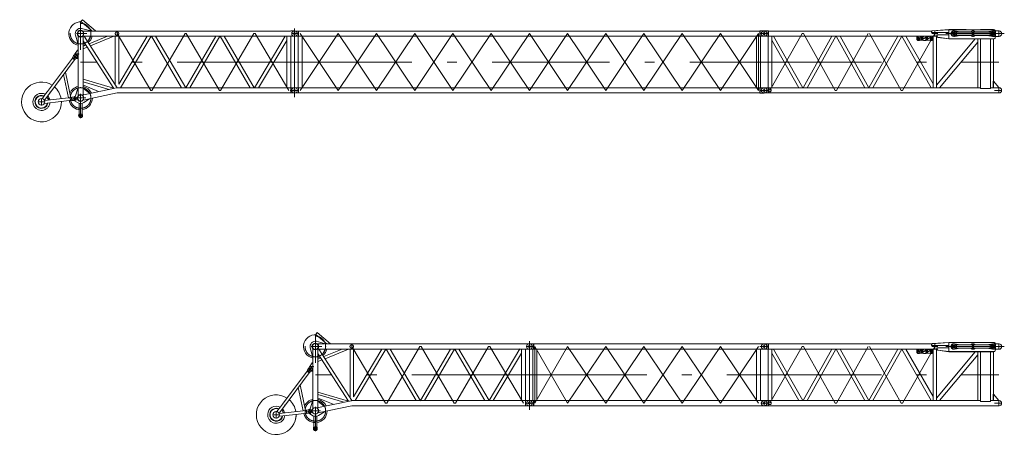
# Model space of a CAD drawing. Extents: x 9713 to 74602, y 19909 to 104081.
# Tile 2 of 25: x 15713 to 40880, y 51109 to 61762. Entities that reach past the tile are written whole.
import ezdxf

# ---------------------------------------------------------------- set-up
doc = ezdxf.new("R2010")
doc.units = 0
doc.header["$LTSCALE"] = 100
doc.header["$MEASUREMENT"] = 0
doc.linetypes.add('CENTER', pattern=[50.5, 30, -9, 2.5, -9])
doc.linetypes.add('HIDDEN', pattern=[12.6, 8.4, -4.2])
doc.layers.add('11', color=7, linetype='Continuous')

# ---------------------------------------------------------------- blocks, each defined once
blk = doc.blocks.new('*G4')
at = {"layer": '11', "color": 7, "linetype": 'Continuous', "lineweight": 9}
for p, q in [((22735, 61472), (22740, 61472)), ((22740, 61472), (22841, 61472)), ((22740, 61472), (22745, 61472)), ((22829, 61472), (22823, 61472)), ((22841, 61472), (22841, 61464)), ((22841, 61472), (22841, 61337)), ((22851, 61472), (22841, 61472)), ((34629, 61472), (22851, 61472)), ((34640, 61473), (34629, 61472)), ((34629, 61472), (34629, 61339)), ((34740, 61473), (34640, 61473)), ((34640, 61473), (34640, 61464)), ((34640, 61473), (34640, 61339)), ((34735, 61472), (34740, 61472)), ((34745, 61473), (34740, 61473)), ((22740, 61337), (22735, 61337)), ((22844, 61337), (22740, 61337)), ((22740, 61337), (22745, 61337)), ((22829, 61337), (22823, 61337)), ((22830, 60022), (22830, 61339)), ((22830, 61339), (22931, 61339)), ((22851, 61339), (22830, 61339)), ((22931, 61339), (22931, 60022)), ((22931, 61339), (34550, 61339)), ((34651, 61339), (34550, 61339)), ((34550, 61339), (34550, 60022)), ((34629, 61339), (34651, 61339)), ((34651, 60022), (34651, 61339)), ((34651, 61338), (34740, 61338)), ((22735, 60023), (22740, 60023)), ((22740, 60023), (22830, 60023)), ((22740, 60022), (22745, 60022)), ((22851, 60022), (22830, 60022)), ((22931, 60022), (22830, 60022)), ((22841, 60022), (22841, 59888)), ((34550, 60022), (22925, 60022)), ((34550, 60022), (34651, 60022)), ((34629, 59889), (34629, 60022)), ((34629, 60022), (34651, 60022)), ((34640, 60022), (34640, 59887)), ((34740, 60022), (34651, 60022)), ((34652, 60022), (34658, 60022)), ((22740, 59888), (22735, 59888)), ((22844, 59888), (22740, 59888)), ((22740, 59887), (22745, 59887)), ((22851, 59889), (22841, 59888)), ((34629, 59889), (22851, 59889)), ((34640, 59887), (34629, 59889)), ((34637, 59887), (34740, 59887)), ((34652, 59887), (34658, 59887))]:
    blk.add_line(p, q, dxfattribs=at)
at = {"layer": '11', "color": 7, "linetype": 'CENTER', "lineweight": 9}
for p, q in [((22740, 61539), (22740, 59782)), ((22740, 61472), (22740, 61339)), ((22740, 61472), (22740, 61337)), ((34652, 61473), (34658, 61473)), ((34740, 61472), (34740, 61339)), ((22740, 61405), (22669, 61405)), ((22852, 61405), (22740, 61405)), ((23857, 61405), (22880, 59955)), ((23857, 59955), (22880, 61405)), ((24834, 59955), (23857, 61405)), ((24834, 61405), (23857, 59955)), ((25810, 61405), (24834, 59955)), ((25810, 59955), (24834, 61405)), ((26787, 59955), (25810, 61405)), ((26787, 61405), (25810, 59955)), ((27764, 61405), (26787, 59955)), ((27764, 59955), (26787, 61405)), ((28740, 59955), (27764, 61405)), ((28740, 61405), (27764, 59955)), ((29717, 61405), (28740, 59955)), ((29717, 59955), (28740, 61405)), ((30694, 59955), (29717, 61405)), ((30694, 61405), (29717, 59955)), ((31670, 61405), (30694, 59955)), ((31670, 59955), (30694, 61405)), ((32647, 59955), (31670, 61405)), ((32647, 61405), (31670, 59955)), ((33624, 61405), (32647, 59955)), ((33624, 59955), (32647, 61405)), ((34600, 59955), (33624, 61405)), ((34600, 61405), (33624, 59955)), ((34600, 61405), (34600, 59955)), ((34681, 61405), (34799, 61405)), ((22740, 60680), (34740, 60680)), ((22813, 59955), (22629, 59955)), ((22829, 60023), (22823, 60023)), ((34781, 59955), (34684, 59955)), ((34740, 60022), (34740, 59889)), ((22823, 59888), (22834, 59888))]:
    blk.add_line(p, q, dxfattribs=at)
at = {"layer": '11', "color": 7, "linetype": 'Continuous', "lineweight": 9}
for centre in [(22740, 61405), (34740, 61405), (22740, 59955), (34740, 59955)]:
    blk.add_circle(centre, 25, dxfattribs=at)
for centre, start, end in [((22735, 61405), 90, 180), ((34745, 61405), 0, 90), ((22735, 61405), 180, -90), ((34745, 61405), -94.2249, 0), ((22735, 59955), 90, 180), ((22735, 59955), 180, -90), ((34745, 59955), 0, 94.2246), ((34745, 59955), -94.2253, 0)]:
    blk.add_arc(centre, 67.5, start, end, dxfattribs=at)
blk = doc.blocks.new('*G6')
at = {"layer": '11', "color": 7, "linetype": 'Continuous', "lineweight": 9}
for p, q in [((28841, 51887), (28841, 52021)), ((28851, 51888), (28851, 52021))]:
    blk.add_line(p, q, dxfattribs=at)
blk.add_circle((28740, 51955), 25, dxfattribs=at)
blk = doc.blocks.new('*G5')
at = {"layer": '11', "color": 7, "linetype": 'CENTER', "lineweight": 9}
for p, q in [((28852, 53405), (28673, 53405)), ((28740, 53471), (28740, 53338)), ((29717, 53405), (28880, 51955)), ((29717, 51955), (28880, 53405)), ((28880, 53405), (28880, 51955)), ((30694, 51955), (29717, 53405)), ((30694, 53405), (29717, 51955)), ((31670, 53405), (30694, 51955)), ((31670, 51955), (30694, 53405)), ((32647, 51955), (31670, 53405)), ((32647, 53405), (31670, 51955)), ((33624, 53405), (32647, 51955)), ((33624, 51955), (32647, 53405)), ((34600, 51955), (33624, 53405)), ((34600, 53405), (33624, 51955)), ((34813, 53405), (34629, 53405)), ((34652, 53472), (34658, 53472)), ((34740, 53471), (34740, 53338)), ((28740, 52680), (34740, 52680)), ((28629, 51955), (28740, 51955)), ((28740, 52022), (28740, 51887)), ((28740, 52021), (28740, 51888)), ((28740, 51955), (28812, 51955)), ((28823, 51887), (28834, 51887)), ((34670, 51955), (34798, 51955)), ((34740, 52022), (34740, 51887)), ((34740, 52021), (34740, 51888))]:
    blk.add_line(p, q, dxfattribs=at)
at = {"layer": '11', "color": 7, "linetype": 'Continuous', "lineweight": 9}
for p, q in [((28735, 53472), (28740, 53472)), ((28745, 53472), (28740, 53472)), ((28740, 53472), (28841, 53472)), ((28829, 53472), (28823, 53472)), ((28841, 53472), (28841, 53464)), ((28851, 53471), (28841, 53472)), ((28841, 53472), (28841, 53338)), ((28851, 53471), (28851, 53338)), ((29717, 53471), (28851, 53471)), ((34629, 53471), (28851, 53471)), ((34640, 53472), (34629, 53471)), ((34740, 53472), (34640, 53472)), ((28740, 53337), (28735, 53337)), ((28740, 53337), (28745, 53337)), ((28830, 53337), (28740, 53337)), ((28829, 53337), (28823, 53337)), ((28830, 52021), (28830, 53338)), ((28830, 53338), (28931, 53338)), ((28851, 53338), (28830, 53338)), ((28851, 53338), (29717, 53338)), ((28931, 53338), (28931, 52021)), ((28931, 53338), (34550, 53338)), ((34651, 53338), (34550, 53338)), ((34550, 53338), (34550, 52021)), ((34629, 53338), (34651, 53338)), ((34651, 52021), (34651, 53338)), ((34651, 53337), (34740, 53337)), ((28735, 52022), (28740, 52022)), ((28740, 51887), (28735, 51887)), ((28830, 52022), (28740, 52022)), ((28740, 51887), (28745, 51887)), ((28851, 51887), (28740, 51887)), ((28851, 52021), (28830, 52021)), ((28931, 52021), (28830, 52021)), ((29717, 52021), (28851, 52021)), ((34637, 51888), (28851, 51888)), ((34550, 52021), (29679, 52021)), ((34550, 52021), (34651, 52021)), ((34629, 52021), (34651, 52021)), ((34629, 51888), (34637, 51887)), ((34637, 51887), (34740, 51887)), ((34740, 52022), (34651, 52022)), ((34652, 52022), (34658, 52022)), ((34652, 51887), (34658, 51887)), ((34745, 52022), (34740, 52022))]:
    blk.add_line(p, q, dxfattribs=at)
for centre, radius in [((28740, 53405), 25), ((34740, 53405), 25), ((34740, 51955), 25.5)]:
    blk.add_circle(centre, radius, dxfattribs=at)
for centre, start, end in [((28735, 53405), 90, 180), ((28735, 53405), 180, -90), ((34745, 53405), -94.2249, 0), ((34745, 53405), 0, 90), ((28735, 51955), 90, 180), ((28735, 51955), 180, -90), ((28735, 51955), 90, 97.5755), ((28735, 51955), -97.5741, -89.9979), ((34745, 51955), 0, 90), ((34745, 51955), -90, 0)]:
    blk.add_arc(centre, 67.5, start, end, dxfattribs=at)
at = {"color": 7, "linetype": 'Continuous', "lineweight": 9}
blk.add_blockref('*G6', (0, 0), dxfattribs=at)
blk = doc.blocks.new('*G25')
at = {"layer": '11', "color": 7, "linetype": 'HIDDEN', "lineweight": 9}
for p, q in [((39586, 61475), (39606, 61475)), ((39606, 61475), (39748, 61450)), ((39748, 61450), (40025, 61450)), ((40132, 61450), (40439, 61450)), ((40439, 61450), (40581, 61474)), ((40581, 61474), (40652, 61474)), ((39606, 61336), (39586, 61336)), ((39748, 61360), (39606, 61336)), ((40025, 61360), (39748, 61360)), ((40439, 61359), (40132, 61359)), ((40580, 61334), (40439, 61359)), ((40654, 61334), (40580, 61334))]:
    blk.add_line(p, q, dxfattribs=at)
at = {"layer": '11', "color": 7, "linetype": 'Continuous', "lineweight": 9}
for p, q in [((40652, 61474), (40746, 61474)), ((40745, 61334), (40654, 61334))]:
    blk.add_line(p, q, dxfattribs=at)
at = {"layer": '11', "color": 7, "linetype": 'CENTER', "lineweight": 9}
for p, q in [((40740, 61467), (40740, 61349)), ((40740, 61352), (40740, 61460))]:
    blk.add_line(p, q, dxfattribs=at)
at = {"layer": '11', "color": 7, "linetype": 'HIDDEN', "lineweight": 9}
for centre, radius, start, end in [((39586, 61406), 69.3, 90, -89.5209), ((40079, 61405), 70, 40.0008, 139.8162), ((40079, 61405), 70, -140.0136, -40.1776)]:
    blk.add_arc(centre, radius, start, end, dxfattribs=at)
at = {"layer": '11', "color": 7, "linetype": 'Continuous', "lineweight": 9}
blk.add_arc((40743, 61404), 70.1, -87.9355, 87.8656, dxfattribs=at)
blk = doc.blocks.new('*G24')
at = {"layer": '11', "color": 7, "linetype": 'CENTER', "lineweight": 9}
for p, q in [((39596, 61361), (39596, 61448)), ((39596, 61396), (39596, 61421)), ((39596, 61392), (39596, 61420)), ((40079, 61366), (40079, 61443)), ((40580, 61352), (40580, 61458)), ((40580, 61405), (40580, 61448)), ((40580, 61394), (40580, 61414)), ((40580, 61403), (40580, 61407)), ((40580, 61403), (40580, 61407)), ((39388, 61405), (40740, 61405)), ((39388, 61405), (40880, 61405)), ((40693, 61405), (39574, 61405)), ((40580, 61405), (40580, 61368))]:
    blk.add_line(p, q, dxfattribs=at)
at = {"layer": '11', "color": 7, "linetype": 'Continuous', "lineweight": 9}
blk.add_circle((40079, 61405), 27.5, dxfattribs=at)
at = {"layer": '11', "color": 7, "linetype": 'CENTER', "lineweight": 9}
blk.add_circle((40580, 61405), 22.5, dxfattribs=at)
at = {"layer": '11', "color": 7, "linetype": 'Continuous', "lineweight": 9}
blk.add_arc((40580, 61405), 22.5, -90, 90, dxfattribs=at)
at = {"layer": '11', "color": 7, "linetype": 'HIDDEN', "lineweight": 9}
blk.add_arc((40580, 61405), 22.5, -90, 90, dxfattribs=at)
at = {"color": 7, "linetype": 'Continuous', "lineweight": 9}
blk.add_blockref('*G25', (0, 0), dxfattribs=at)
blk = doc.blocks.new('*G26')
at = {"layer": '11', "color": 7, "linetype": 'Continuous', "lineweight": 9}
for p, q in [((34740, 61473), (34735, 61473)), ((34841, 61473), (34740, 61473)), ((34841, 61473), (34841, 61338)), ((34850, 61472), (34841, 61473)), ((39024, 61472), (34850, 61472)), ((34850, 61472), (34850, 61339)), ((39016, 61439), (39016, 61453)), ((39021, 61439), (39016, 61439)), ((39021, 61436), (39021, 61453)), ((39021, 61453), (39021, 61439)), ((39463, 61436), (39021, 61436)), ((39039, 61478), (39462, 61510)), ((39462, 61505), (39039, 61473)), ((39040, 61473), (39463, 61505)), ((39462, 61510), (39462, 61505)), ((39909, 61510), (39462, 61510)), ((39463, 61505), (40623, 61505)), ((39463, 61375), (39463, 61436)), ((39468, 61510), (39468, 61505)), ((39468, 61505), (39909, 61505)), ((39596, 61442), (39643, 61445)), ((39596, 61438), (39596, 61442)), ((39643, 61445), (40552, 61445)), ((39909, 61505), (39909, 61510)), ((39909, 61507), (39909, 61507)), ((40607, 61510), (40275, 61510)), ((40275, 61510), (40275, 61505)), ((40275, 61505), (40607, 61505)), ((40552, 61445), (40580, 61434)), ((40607, 61505), (40607, 61510)), ((34740, 61338), (34735, 61338)), ((34841, 61338), (34740, 61338)), ((34841, 61338), (34850, 61339)), ((34934, 61339), (34845, 61339)), ((34845, 61339), (34845, 60022)), ((39156, 61339), (34850, 61339)), ((34934, 60022), (34934, 61339)), ((34979, 61339), (34934, 61339)), ((34934, 61339), (34934, 61237)), ((34934, 61237), (35626, 60022)), ((35728, 60022), (34979, 61339)), ((35736, 60022), (36470, 61339)), ((36572, 61339), (35838, 60022)), ((36579, 61339), (37312, 60022)), ((37414, 60022), (36681, 61339)), ((37421, 60022), (38155, 61339)), ((38257, 61339), (37523, 60022)), ((38264, 61339), (39014, 60022)), ((39058, 60123), (38367, 61339)), ((38666, 61339), (38641, 61314)), ((38641, 61314), (38641, 61254)), ((38641, 61254), (38666, 61229)), ((38671, 61319), (38651, 61299)), ((38651, 61299), (38658, 61291)), ((38658, 61291), (38671, 61304)), ((38716, 61339), (38666, 61339)), ((38666, 61229), (38716, 61229)), ((38681, 61319), (38671, 61319)), ((38671, 61304), (38671, 61249)), ((38676, 61254), (38671, 61249)), ((38671, 61249), (38681, 61249)), ((38681, 61249), (38681, 61319)), ((38696, 61319), (38691, 61269)), ((38691, 61269), (38691, 61259)), ((38696, 61264), (38691, 61259)), ((38691, 61259), (38709, 61259)), ((38706, 61319), (38696, 61319)), ((38701, 61269), (38706, 61319)), ((38709, 61269), (38701, 61269)), ((38719, 61279), (38709, 61279)), ((38709, 61279), (38709, 61269)), ((38709, 61259), (38709, 61249)), ((38709, 61249), (38719, 61249)), ((38726, 61329), (38716, 61339)), ((38716, 61229), (38726, 61239)), ((38719, 61269), (38719, 61279)), ((38721, 61269), (38719, 61269)), ((38719, 61249), (38719, 61259)), ((38719, 61259), (38721, 61259)), ((38721, 61259), (38721, 61269)), ((38814, 61329), (38726, 61329)), ((38726, 61239), (38814, 61239)), ((38751, 61319), (38731, 61299)), ((38731, 61299), (38738, 61291)), ((38738, 61291), (38751, 61304)), ((38761, 61319), (38751, 61319)), ((38751, 61304), (38751, 61249)), ((38756, 61254), (38751, 61249)), ((38751, 61249), (38761, 61249)), ((38761, 61249), (38761, 61319)), ((38791, 61319), (38771, 61299)), ((38771, 61299), (38778, 61291)), ((38778, 61291), (38791, 61304)), ((38801, 61319), (38791, 61319)), ((38791, 61304), (38791, 61249)), ((38796, 61254), (38791, 61249)), ((38791, 61249), (38801, 61249)), ((38801, 61249), (38801, 61319)), ((38824, 61339), (38814, 61329)), ((38814, 61239), (38824, 61229)), ((38836, 61289), (38816, 61289)), ((38816, 61289), (38816, 61279)), ((38826, 61284), (38816, 61279)), ((38816, 61279), (38836, 61279)), ((38874, 61339), (38824, 61339)), ((38824, 61229), (38874, 61229)), ((38836, 61279), (38836, 61289)), ((38871, 61319), (38851, 61299)), ((38851, 61299), (38858, 61291)), ((38858, 61291), (38871, 61304)), ((38881, 61319), (38871, 61319)), ((38871, 61304), (38871, 61249)), ((38876, 61254), (38871, 61249)), ((38871, 61249), (38881, 61249)), ((38884, 61329), (38874, 61339)), ((38874, 61229), (38884, 61239)), ((38881, 61249), (38881, 61319)), ((38971, 61329), (38884, 61329)), ((38884, 61239), (38971, 61239)), ((38891, 61304), (38891, 61264)), ((38899, 61257), (38904, 61249)), ((38901, 61264), (38901, 61304)), ((38904, 61308), (38904, 61318)), ((38904, 61249), (38904, 61259)), ((38909, 61318), (38909, 61308)), ((38909, 61259), (38909, 61249)), ((38913, 61257), (38909, 61249)), ((38911, 61304), (38911, 61264)), ((38921, 61264), (38921, 61304)), ((38956, 61289), (38936, 61289)), ((38936, 61289), (38936, 61279)), ((38946, 61284), (38936, 61279)), ((38936, 61279), (38956, 61279)), ((38956, 61279), (38956, 61289)), ((38981, 61339), (38971, 61329)), ((38991, 61319), (38971, 61299)), ((38971, 61299), (38978, 61291)), ((38971, 61239), (38981, 61229)), ((38978, 61291), (38991, 61304)), ((39031, 61339), (38981, 61339)), ((38981, 61229), (39031, 61229)), ((39001, 61319), (38991, 61319)), ((38991, 61304), (38991, 61249)), ((38996, 61254), (38991, 61249)), ((38991, 61249), (39001, 61249)), ((39001, 61249), (39001, 61319)), ((39031, 61319), (39011, 61299)), ((39011, 61299), (39018, 61291)), ((39018, 61291), (39031, 61304)), ((39056, 61314), (39031, 61339)), ((39041, 61319), (39031, 61319)), ((39031, 61304), (39031, 61249)), ((39036, 61254), (39031, 61249)), ((39031, 61229), (39056, 61254)), ((39031, 61249), (39041, 61249)), ((39041, 61249), (39041, 61319)), ((39056, 61254), (39056, 61314)), ((39058, 61327), (39058, 60022)), ((39147, 60022), (39147, 61339)), ((40134, 61271), (39147, 60088)), ((39154, 61339), (39158, 61339)), ((39163, 61339), (39157, 61339)), ((39158, 61333), (39158, 61371)), ((39158, 61371), (39163, 61371)), ((39160, 61375), (39463, 61375)), ((39160, 61371), (39160, 61375)), ((39163, 61371), (39163, 61333)), ((39463, 61276), (39180, 61313)), ((39463, 61271), (39180, 61308)), ((39225, 60022), (40200, 61191)), ((39462, 61276), (39461, 61271)), ((40623, 61276), (39463, 61276)), ((40606, 61271), (39463, 61271)), ((39468, 61271), (39468, 61276)), ((39596, 61368), (39596, 61373)), ((39644, 61365), (39596, 61368)), ((40546, 61365), (39644, 61365)), ((40200, 61271), (40200, 60022)), ((40273, 60003), (40273, 61271)), ((40600, 61271), (40499, 61271)), ((40527, 61365), (40546, 61365)), ((40528, 61271), (40528, 60003)), ((40580, 61376), (40555, 61366)), ((40555, 61366), (40563, 61369)), ((40580, 61383), (40580, 61376)), ((40600, 60022), (40600, 61271)), ((40606, 61276), (40606, 61271)), ((40607, 60188), (40592, 60188)), ((40592, 60188), (40592, 60022)), ((40740, 60028), (40607, 60188)), ((34740, 60023), (34735, 60023)), ((34845, 60023), (34740, 60023)), ((34841, 60023), (34841, 59888)), ((34845, 60022), (34934, 60022)), ((40201, 60022), (34850, 60022)), ((34850, 60022), (34850, 59889)), ((40200, 60022), (40273, 60022)), ((40528, 60003), (40273, 60003)), ((40528, 60022), (40600, 60022)), ((40592, 60022), (40631, 60022)), ((40631, 60022), (40601, 60022)), ((40607, 60022), (40601, 60022)), ((40631, 60023), (40740, 60023)), ((40631, 60022), (40631, 60023)), ((40640, 60023), (40740, 60023)), ((40740, 60023), (40740, 60028)), ((40740, 60023), (40745, 60023)), ((34740, 59888), (34735, 59888)), ((34841, 59888), (34740, 59888)), ((34850, 59889), (34841, 59888)), ((34850, 59889), (40631, 59889)), ((40740, 59888), (40631, 59888)), ((40640, 59888), (40740, 59888))]:
    blk.add_line(p, q, dxfattribs=at)
at = {"layer": '11', "color": 7, "linetype": 'CENTER', "lineweight": 9}
for p, q in [((34740, 61473), (34740, 61338)), ((34835, 61473), (34829, 61473)), ((39596, 61361), (39596, 61448)), ((40079, 61366), (40079, 61443)), ((40580, 61352), (40580, 61458)), ((40580, 61403), (40580, 61407)), ((40580, 61403), (40580, 61407)), ((34668, 61405), (34852, 61405)), ((34829, 61338), (34840, 61338)), ((34890, 59955), (35715, 61405)), ((35715, 61405), (35750, 61405)), ((35750, 61405), (36558, 59955)), ((36593, 59955), (37400, 61405)), ((37435, 61405), (38243, 59955)), ((38278, 59955), (39103, 61405)), ((40618, 61405), (40693, 61405)), ((34740, 60680), (40740, 60680)), ((34668, 59955), (34852, 59955)), ((34740, 60023), (34740, 59888)), ((34835, 60023), (34829, 60023)), ((36558, 59955), (36593, 59955)), ((38243, 59955), (38278, 59955)), ((40813, 59955), (40629, 59955)), ((40646, 60023), (40651, 60023)), ((40740, 60023), (40740, 59888)), ((40740, 60017), (40740, 59899)), ((34829, 59888), (34840, 59888)), ((40651, 59888), (40640, 59888))]:
    blk.add_line(p, q, dxfattribs=at)
at = {"layer": '11', "color": 7, "linetype": 'HIDDEN', "lineweight": 9}
for p, q in [((39103, 61330), (39103, 61480)), ((39463, 61276), (39463, 61505)), ((39463, 61505), (39468, 61505)), ((39596, 61443), (39596, 61438)), ((39028, 61405), (39178, 61405)), ((39144, 61339), (39062, 61339)), ((39468, 61276), (39463, 61276)), ((39597, 61373), (39597, 61366)), ((40580, 61376), (40580, 61383))]:
    blk.add_line(p, q, dxfattribs=at)
at = {"layer": '11', "color": 7, "linetype": 'Continuous', "lineweight": 9}
blk.add_lwpolyline([(40623, 61505), (40628, 61503), (40632, 61502), (40636, 61500), (40639, 61499), (40642, 61497), (40644, 61495), (40646, 61494), (40648, 61492), (40649, 61490), (40650, 61488)], dxfattribs=at)
for centre, radius in [((39596, 61405), 65), ((39596, 61405), 38), ((40079, 61405), 27.5), ((40579, 61405), 65), ((40580, 61405), 38), ((40580, 61404), 27.5), ((34740, 59954), 25.5)]:
    blk.add_circle(centre, radius, dxfattribs=at)
at = {"layer": '11', "color": 7, "linetype": 'HIDDEN', "lineweight": 9}
blk.add_circle((39596, 61405), 27.5, dxfattribs=at)
at = {"layer": '11', "color": 7, "linetype": 'CENTER', "lineweight": 9}
for centre, radius in [((40580, 61405), 22.5), ((34890, 59955), 35)]:
    blk.add_circle(centre, radius, dxfattribs=at)
at = {"layer": '11', "color": 7, "linetype": 'Continuous', "lineweight": 9}
for centre, radius, start, end in [((34735, 61405), 67.5, 90, 180), ((39041, 61453), 25, 94.338, 179.9978), ((39041, 61453), 20, 94.3375, 179.9891), ((39041, 61453), 20, 94.3382, 179.9978), ((39872, 61390), 784, -7.1854, 7.1852), ((34735, 61405), 67.5, 180, -90), ((38906, 61304), 15, 99.5887, 179.998), ((38906, 61264), 15, 180, -99.5927), ((38906, 61304), 5, 119.9906, 179.9985), ((38906, 61264), 5, 180, -119.9921), ((38906, 61304), 15, 0, 80.4093), ((38906, 61304), 5, 0, 60.0079), ((38906, 61264), 15, -80.4094, -0.002), ((38906, 61264), 5, -60.0094, -0.0015), ((39183, 61333), 25, 180, -97.4911), ((39183, 61333), 20, 180, -92.9941), ((40546, 61395), 30, -90, -73.3559), ((40546, 61395), 30.1, -90, -73.4224), ((40623, 61306), 30, -90, -26.492), ((34735, 59955), 67.5, 90, 180), ((34735, 59955), 67.5, 180, -90), ((40745, 59955), 67.5, 0, 90), ((40745, 59955), 67.5, -90, 0)]:
    blk.add_arc(centre, radius, start, end, dxfattribs=at)
blk = doc.blocks.new('*G28')
at = {"layer": '11', "color": 7, "linetype": 'HIDDEN', "lineweight": 9}
for p, q in [((39586, 53475), (39606, 53475)), ((39606, 53475), (39748, 53450)), ((39748, 53360), (39606, 53336)), ((39748, 53450), (40025, 53450)), ((40025, 53360), (39748, 53360)), ((40132, 53450), (40439, 53450)), ((40439, 53359), (40132, 53359)), ((40439, 53450), (40581, 53474)), ((40580, 53334), (40439, 53359)), ((40581, 53474), (40652, 53474)), ((39606, 53336), (39586, 53336)), ((40654, 53334), (40580, 53334))]:
    blk.add_line(p, q, dxfattribs=at)
at = {"layer": '11', "color": 7, "linetype": 'Continuous', "lineweight": 9}
for p, q in [((40652, 53474), (40746, 53474)), ((40745, 53334), (40654, 53334))]:
    blk.add_line(p, q, dxfattribs=at)
at = {"layer": '11', "color": 7, "linetype": 'CENTER', "lineweight": 9}
for p, q in [((40740, 53467), (40740, 53349)), ((40740, 53352), (40740, 53460))]:
    blk.add_line(p, q, dxfattribs=at)
at = {"layer": '11', "color": 7, "linetype": 'HIDDEN', "lineweight": 9}
for centre, radius, start, end in [((39586, 53406), 69.3, 90, -89.5209), ((40079, 53405), 70, 40.0008, 139.8162), ((40079, 53405), 70, -140.0136, -40.1776)]:
    blk.add_arc(centre, radius, start, end, dxfattribs=at)
at = {"layer": '11', "color": 7, "linetype": 'Continuous', "lineweight": 9}
blk.add_arc((40743, 53404), 70.1, -87.9355, 87.8656, dxfattribs=at)
blk = doc.blocks.new('*G27')
at = {"layer": '11', "color": 7, "linetype": 'CENTER', "lineweight": 9}
for p, q in [((39388, 53405), (40740, 53405)), ((39388, 53405), (40880, 53405)), ((40693, 53405), (39574, 53405)), ((39596, 53361), (39596, 53448)), ((39596, 53396), (39596, 53421)), ((39596, 53392), (39596, 53420)), ((40079, 53366), (40079, 53442)), ((40580, 53352), (40580, 53458)), ((40580, 53405), (40580, 53447)), ((40580, 53394), (40580, 53414)), ((40580, 53403), (40580, 53407)), ((40580, 53403), (40580, 53407)), ((40580, 53405), (40580, 53367))]:
    blk.add_line(p, q, dxfattribs=at)
at = {"layer": '11', "color": 7, "linetype": 'Continuous', "lineweight": 9}
blk.add_circle((40079, 53405), 27.5, dxfattribs=at)
at = {"layer": '11', "color": 7, "linetype": 'CENTER', "lineweight": 9}
blk.add_circle((40580, 53405), 22.5, dxfattribs=at)
at = {"layer": '11', "color": 7, "linetype": 'Continuous', "lineweight": 9}
blk.add_arc((40580, 53405), 22.5, -90, 90, dxfattribs=at)
at = {"layer": '11', "color": 7, "linetype": 'HIDDEN', "lineweight": 9}
blk.add_arc((40580, 53405), 22.5, -90, 90, dxfattribs=at)
at = {"color": 7, "linetype": 'Continuous', "lineweight": 9}
blk.add_blockref('*G28', (0, 0), dxfattribs=at)
blk = doc.blocks.new('*G29')
at = {"layer": '11', "color": 7, "linetype": 'CENTER', "lineweight": 9}
for p, q in [((34668, 53405), (34852, 53405)), ((34740, 53472), (34740, 53337)), ((34835, 53472), (34829, 53472)), ((34890, 51955), (35715, 53405)), ((35715, 53405), (35750, 53405)), ((35750, 53405), (36558, 51955)), ((36593, 51955), (37400, 53405)), ((37435, 53405), (38243, 51955)), ((38278, 51955), (39103, 53405)), ((39596, 53361), (39596, 53448)), ((40079, 53366), (40079, 53442)), ((40580, 53352), (40580, 53458)), ((40580, 53403), (40580, 53407)), ((40580, 53403), (40580, 53407)), ((40618, 53405), (40693, 53405)), ((34829, 53337), (34840, 53337)), ((34740, 52680), (40740, 52680)), ((34668, 51955), (34852, 51955)), ((34740, 52022), (34740, 51887)), ((34835, 52022), (34829, 52022)), ((34829, 51887), (34840, 51887)), ((36558, 51955), (36593, 51955)), ((38243, 51955), (38278, 51955)), ((40813, 51955), (40629, 51955)), ((40651, 51887), (40640, 51887)), ((40646, 52022), (40651, 52022)), ((40740, 52022), (40740, 51887)), ((40740, 52017), (40740, 51899))]:
    blk.add_line(p, q, dxfattribs=at)
at = {"layer": '11', "color": 7, "linetype": 'Continuous', "lineweight": 9}
for p, q in [((34740, 53472), (34735, 53472)), ((34841, 53472), (34740, 53472)), ((34841, 53472), (34841, 53337)), ((34850, 53471), (34841, 53472)), ((39024, 53471), (34850, 53471)), ((34850, 53471), (34850, 53338)), ((39016, 53439), (39016, 53453)), ((39021, 53439), (39016, 53439)), ((39021, 53435), (39021, 53453)), ((39021, 53453), (39021, 53439)), ((39463, 53435), (39021, 53435)), ((39039, 53478), (39462, 53510)), ((39462, 53505), (39039, 53473)), ((39040, 53473), (39463, 53505)), ((39158, 53333), (39158, 53371)), ((39158, 53371), (39163, 53371)), ((39160, 53374), (39463, 53374)), ((39160, 53371), (39160, 53374)), ((39163, 53371), (39163, 53333)), ((39462, 53510), (39462, 53505)), ((39909, 53510), (39462, 53510)), ((39463, 53505), (40623, 53505)), ((39463, 53374), (39463, 53435)), ((39468, 53510), (39468, 53505)), ((39468, 53505), (39909, 53505)), ((39596, 53442), (39643, 53445)), ((39596, 53437), (39596, 53442)), ((39596, 53368), (39596, 53372)), ((39644, 53365), (39596, 53368)), ((39643, 53445), (40552, 53445)), ((40546, 53365), (39644, 53365)), ((39909, 53505), (39909, 53510)), ((39909, 53507), (39909, 53507)), ((40607, 53510), (40275, 53510)), ((40275, 53510), (40275, 53505)), ((40275, 53505), (40607, 53505)), ((40527, 53365), (40546, 53365)), ((40552, 53445), (40580, 53434)), ((40580, 53376), (40555, 53366)), ((40555, 53366), (40563, 53369)), ((40580, 53382), (40580, 53376)), ((40607, 53505), (40607, 53510)), ((34740, 53337), (34735, 53337)), ((34841, 53337), (34740, 53337)), ((34841, 53337), (34850, 53338)), ((34934, 53338), (34845, 53338)), ((34845, 53338), (34845, 52021)), ((39156, 53338), (34850, 53338)), ((34934, 52021), (34934, 53338)), ((34979, 53338), (34934, 53338)), ((34934, 53338), (34934, 53237)), ((34934, 53237), (35626, 52021)), ((35728, 52021), (34979, 53338)), ((35736, 52021), (36470, 53338)), ((36572, 53338), (35838, 52021)), ((36579, 53338), (37312, 52021)), ((37414, 52021), (36681, 53338)), ((37421, 52021), (38155, 53338)), ((38257, 53338), (37523, 52021)), ((38264, 53338), (39014, 52021)), ((39058, 52123), (38367, 53338)), ((38666, 53338), (38641, 53313)), ((38641, 53313), (38641, 53253)), ((38641, 53253), (38666, 53228)), ((38671, 53318), (38651, 53298)), ((38651, 53298), (38658, 53291)), ((38658, 53291), (38671, 53304)), ((38716, 53338), (38666, 53338)), ((38666, 53228), (38716, 53228)), ((38681, 53318), (38671, 53318)), ((38671, 53304), (38671, 53248)), ((38676, 53253), (38671, 53248)), ((38671, 53248), (38681, 53248)), ((38681, 53248), (38681, 53318)), ((38696, 53318), (38691, 53268)), ((38691, 53268), (38691, 53258)), ((38696, 53263), (38691, 53258)), ((38691, 53258), (38709, 53258)), ((38706, 53318), (38696, 53318)), ((38701, 53268), (38706, 53318)), ((38709, 53268), (38701, 53268)), ((38719, 53278), (38709, 53278)), ((38709, 53278), (38709, 53268)), ((38709, 53258), (38709, 53248)), ((38709, 53248), (38719, 53248)), ((38726, 53328), (38716, 53338)), ((38716, 53228), (38726, 53238)), ((38719, 53268), (38719, 53278)), ((38721, 53268), (38719, 53268)), ((38719, 53248), (38719, 53258)), ((38719, 53258), (38721, 53258)), ((38721, 53258), (38721, 53268)), ((38814, 53328), (38726, 53328)), ((38726, 53238), (38814, 53238)), ((38751, 53318), (38731, 53298)), ((38731, 53298), (38738, 53291)), ((38738, 53291), (38751, 53304)), ((38761, 53318), (38751, 53318)), ((38751, 53304), (38751, 53248)), ((38756, 53253), (38751, 53248)), ((38751, 53248), (38761, 53248)), ((38761, 53248), (38761, 53318)), ((38791, 53318), (38771, 53298)), ((38771, 53298), (38778, 53291)), ((38778, 53291), (38791, 53304)), ((38801, 53318), (38791, 53318)), ((38791, 53304), (38791, 53248)), ((38796, 53253), (38791, 53248)), ((38791, 53248), (38801, 53248)), ((38801, 53248), (38801, 53318)), ((38824, 53338), (38814, 53328)), ((38814, 53238), (38824, 53228)), ((38836, 53288), (38816, 53288)), ((38816, 53288), (38816, 53278)), ((38826, 53283), (38816, 53278)), ((38816, 53278), (38836, 53278)), ((38874, 53338), (38824, 53338)), ((38824, 53228), (38874, 53228)), ((38836, 53278), (38836, 53288)), ((38871, 53318), (38851, 53298)), ((38851, 53298), (38858, 53291)), ((38858, 53291), (38871, 53304)), ((38881, 53318), (38871, 53318)), ((38871, 53304), (38871, 53248)), ((38876, 53253), (38871, 53248)), ((38871, 53248), (38881, 53248)), ((38884, 53328), (38874, 53338)), ((38874, 53228), (38884, 53238)), ((38881, 53248), (38881, 53318)), ((38971, 53328), (38884, 53328)), ((38884, 53238), (38971, 53238)), ((38891, 53303), (38891, 53263)), ((38899, 53256), (38904, 53249)), ((38901, 53263), (38901, 53303)), ((38904, 53308), (38904, 53318)), ((38904, 53249), (38904, 53259)), ((38909, 53318), (38909, 53308)), ((38909, 53259), (38909, 53249)), ((38913, 53256), (38909, 53249)), ((38911, 53303), (38911, 53263)), ((38921, 53263), (38921, 53303)), ((38956, 53288), (38936, 53288)), ((38936, 53288), (38936, 53278)), ((38946, 53283), (38936, 53278)), ((38936, 53278), (38956, 53278)), ((38956, 53278), (38956, 53288)), ((38981, 53338), (38971, 53328)), ((38991, 53318), (38971, 53298)), ((38971, 53298), (38978, 53291)), ((38971, 53238), (38981, 53228)), ((38978, 53291), (38991, 53304)), ((39031, 53338), (38981, 53338)), ((38981, 53228), (39031, 53228)), ((39001, 53318), (38991, 53318)), ((38991, 53304), (38991, 53248)), ((38996, 53253), (38991, 53248)), ((38991, 53248), (39001, 53248)), ((39001, 53248), (39001, 53318)), ((39031, 53318), (39011, 53298)), ((39011, 53298), (39018, 53291)), ((39018, 53291), (39031, 53304)), ((39056, 53313), (39031, 53338)), ((39041, 53318), (39031, 53318)), ((39031, 53304), (39031, 53248)), ((39036, 53253), (39031, 53248)), ((39031, 53228), (39056, 53253)), ((39031, 53248), (39041, 53248)), ((39041, 53248), (39041, 53318)), ((39056, 53253), (39056, 53313)), ((39058, 53327), (39058, 52021)), ((39147, 52021), (39147, 53338)), ((40134, 53271), (39147, 52088)), ((39154, 53338), (39158, 53338)), ((39163, 53338), (39157, 53338)), ((39463, 53276), (39180, 53313)), ((39463, 53271), (39180, 53308)), ((39225, 52021), (40200, 53191)), ((39462, 53276), (39461, 53271)), ((40623, 53276), (39463, 53276)), ((40606, 53271), (39463, 53271)), ((39468, 53271), (39468, 53276)), ((40200, 53271), (40200, 52021)), ((40273, 52003), (40273, 53271)), ((40600, 53271), (40499, 53271)), ((40528, 53271), (40528, 52003)), ((40600, 52021), (40600, 53271)), ((40606, 53276), (40606, 53271)), ((40607, 52187), (40592, 52187)), ((40592, 52187), (40592, 52021)), ((40740, 52027), (40607, 52187)), ((34740, 52022), (34735, 52022)), ((34740, 51887), (34735, 51887)), ((34845, 52022), (34740, 52022)), ((34841, 51887), (34740, 51887)), ((34841, 52022), (34841, 51887)), ((34850, 51888), (34841, 51887)), ((34845, 52021), (34934, 52021)), ((40201, 52021), (34850, 52021)), ((34850, 52021), (34850, 51888)), ((34850, 51888), (40631, 51888)), ((40200, 52021), (40273, 52021)), ((40528, 52003), (40273, 52003)), ((40528, 52021), (40600, 52021)), ((40592, 52021), (40631, 52021)), ((40631, 52021), (40601, 52021)), ((40607, 52021), (40601, 52021)), ((40631, 52022), (40740, 52022)), ((40631, 52021), (40631, 52022)), ((40740, 51887), (40631, 51887)), ((40640, 52022), (40740, 52022)), ((40640, 51887), (40740, 51887)), ((40740, 52022), (40740, 52027)), ((40740, 52022), (40745, 52022))]:
    blk.add_line(p, q, dxfattribs=at)
at = {"layer": '11', "color": 7, "linetype": 'HIDDEN', "lineweight": 9}
for p, q in [((39028, 53405), (39178, 53405)), ((39103, 53330), (39103, 53480)), ((39463, 53276), (39463, 53505)), ((39463, 53505), (39468, 53505)), ((39596, 53443), (39596, 53438)), ((39597, 53372), (39597, 53366)), ((40580, 53376), (40580, 53382)), ((39144, 53338), (39062, 53338)), ((39468, 53276), (39463, 53276))]:
    blk.add_line(p, q, dxfattribs=at)
at = {"layer": '11', "color": 7, "linetype": 'Continuous', "lineweight": 9}
blk.add_lwpolyline([(40623, 53505), (40628, 53503), (40632, 53502), (40636, 53500), (40639, 53498), (40642, 53497), (40644, 53495), (40646, 53494), (40648, 53492), (40649, 53490), (40650, 53488)], dxfattribs=at)
for centre, radius in [((39596, 53405), 65), ((39596, 53405), 38), ((40079, 53405), 27.5), ((40579, 53405), 65), ((40580, 53405), 38), ((40580, 53404), 27.5), ((34740, 51954), 25.5)]:
    blk.add_circle(centre, radius, dxfattribs=at)
at = {"layer": '11', "color": 7, "linetype": 'HIDDEN', "lineweight": 9}
blk.add_circle((39596, 53405), 27.5, dxfattribs=at)
at = {"layer": '11', "color": 7, "linetype": 'CENTER', "lineweight": 9}
for centre, radius in [((40580, 53405), 22.5), ((34890, 51955), 35)]:
    blk.add_circle(centre, radius, dxfattribs=at)
at = {"layer": '11', "color": 7, "linetype": 'Continuous', "lineweight": 9}
for centre, radius, start, end in [((34735, 53405), 67.5, 90, 180), ((34735, 53405), 67.5, 180, -90), ((39041, 53453), 25, 94.338, 179.9978), ((39041, 53453), 20, 94.3375, 179.9891), ((39041, 53453), 20, 94.3382, 179.9978), ((40546, 53395), 30, -90, -73.3559), ((40546, 53395), 30.1, -90, -73.4224), ((39872, 53390), 784, -7.1854, 7.1852), ((38906, 53303), 15, 99.5887, 179.998), ((38906, 53263), 15, 180, -99.5927), ((38906, 53303), 5, 119.9906, 179.9985), ((38906, 53263), 5, 180, -119.9921), ((38906, 53303), 15, 0, 80.4093), ((38906, 53303), 5, 0, 60.0079), ((38906, 53263), 15, -80.4094, -0.002), ((38906, 53263), 5, -60.0094, -0.0015), ((39183, 53333), 25, 180, -97.4911), ((39183, 53333), 20, 180, -92.9941), ((40623, 53306), 30, -90, -26.492), ((34735, 51955), 67.5, 90, 180), ((34735, 51955), 67.5, 180, -90), ((40745, 51955), 67.5, 0, 90), ((40745, 51955), 67.5, -90, 0)]:
    blk.add_arc(centre, radius, start, end, dxfattribs=at)
blk = doc.blocks.new('*G37')
at = {"layer": '11', "color": 7, "linetype": 'CENTER', "lineweight": 9}
for p, q in [((17270, 60988), (17270, 61717)), ((22652, 61473), (22658, 61473)), ((22740, 61539), (22740, 59782)), ((19063, 59955), (18201, 61405)), ((19941, 61405), (19094, 59955)), ((19972, 61405), (19941, 61405)), ((20819, 59955), (19972, 61405)), ((21697, 61405), (20850, 59955)), ((21728, 61405), (21697, 61405)), ((22590, 59955), (21728, 61405)), ((22658, 61338), (22647, 61338)), ((22798, 61405), (22669, 61405)), ((17084, 60751), (17172, 60869)), ((17086, 60854), (17182, 60782)), ((22740, 60680), (17270, 60680)), ((19094, 59955), (19063, 59955)), ((20850, 59955), (20819, 59955)), ((22813, 59955), (22629, 59955)), ((22652, 60023), (22658, 60023)), ((16360, 59660), (16180, 59660)), ((16270, 59751), (16270, 59710)), ((16270, 59743), (16270, 59723)), ((16270, 59710), (16270, 59566)), ((17033, 59734), (17180, 59750)), ((17172, 59760), (17406, 59760)), ((17270, 59240), (17270, 59865)), ((22658, 59888), (22647, 59888)), ((16270, 59577), (16270, 59597)), ((17213, 59311), (17327, 59311))]:
    blk.add_line(p, q, dxfattribs=at)
at = {"layer": '11', "color": 7, "linetype": 'Continuous', "lineweight": 9}
for p, q in [((17279, 61717), (17318, 61762)), ((17523, 61509), (17279, 61717)), ((17318, 61762), (17654, 61475)), ((17191, 61507), (17191, 61507)), ((17222, 61525), (17222, 61525)), ((17294, 61539), (17530, 61473)), ((17432, 61472), (17322, 61472)), ((17322, 61472), (17507, 61472)), ((17523, 61509), (17566, 61472)), ((17536, 61472), (18205, 61472)), ((17654, 61475), (17658, 61472)), ((18205, 61339), (18205, 61472)), ((18205, 61472), (22634, 61472)), ((18205, 61472), (18205, 61339)), ((22640, 61473), (22740, 61473)), ((17198, 61160), (17140, 61369)), ((17204, 61160), (17198, 61160)), ((17204, 61354), (17204, 61160)), ((17204, 61354), (17204, 60890)), ((17337, 59842), (17337, 61354)), ((17337, 61225), (17337, 61339)), ((17337, 61339), (17362, 61339)), ((18205, 61339), (17337, 61339)), ((18119, 60006), (17337, 61225)), ((17362, 61339), (18207, 60021)), ((17390, 61339), (17377, 61315)), ((17518, 61339), (17390, 61339)), ((17446, 61207), (17451, 61210)), ((17451, 61210), (17518, 61334)), ((17486, 61146), (17958, 61339)), ((17518, 61334), (17518, 61339)), ((17519, 61094), (18118, 61339)), ((18156, 60101), (18156, 61339)), ((18156, 61339), (18245, 61339)), ((22634, 61339), (18205, 61339)), ((18245, 60117), (18971, 61339)), ((18245, 61339), (18245, 60117)), ((19075, 61339), (18292, 60022)), ((18971, 61339), (19075, 61339)), ((19081, 61339), (19850, 60022)), ((19184, 61339), (19081, 61339)), ((19956, 60016), (19184, 61339)), ((19959, 60022), (20728, 61339)), ((20831, 61339), (20062, 60022)), ((20728, 61339), (20831, 61339)), ((20837, 61339), (20940, 61339)), ((21606, 60022), (20837, 61339)), ((20940, 61339), (21709, 60022)), ((21716, 60022), (22501, 61342)), ((21819, 60022), (22540, 61233)), ((22540, 61339), (22540, 60022)), ((22640, 61338), (22740, 61338)), ((22641, 60023), (22641, 61338)), ((17191, 60986), (17115, 60869)), ((17204, 60986), (17191, 60986)), ((17204, 60890), (17204, 60986)), ((17337, 61085), (17408, 61114)), ((17337, 61020), (17441, 61062)), ((17060, 60778), (16427, 59928)), ((16454, 59848), (17116, 60736)), ((17060, 60778), (17061, 60787)), ((17116, 60736), (17060, 60778)), ((17061, 60787), (17069, 60798)), ((17061, 60787), (17125, 60740)), ((17069, 60798), (17092, 60843)), ((17092, 60843), (17100, 60855)), ((17102, 60764), (17102, 60764)), ((17102, 60761), (17102, 60761)), ((17102, 60759), (17102, 60759)), ((17125, 60740), (17116, 60736)), ((17133, 60750), (17125, 60740)), ((17170, 60785), (17133, 60750)), ((17134, 60884), (17134, 60890)), ((17134, 60890), (17204, 60890)), ((17204, 60884), (17134, 60884)), ((17162, 60777), (17164, 60773)), ((17164, 60773), (17204, 60773)), ((17179, 60796), (17170, 60785)), ((17204, 60890), (17227, 60890)), ((17204, 60884), (17204, 59812)), ((17204, 60773), (17204, 60884)), ((17227, 60884), (17204, 60884)), ((17227, 60890), (17227, 60884)), ((16883, 60424), (17017, 59767)), ((16957, 59761), (16835, 60359)), ((17337, 60237), (18115, 60011)), ((17337, 60174), (18002, 59981)), ((16427, 59928), (16377, 59862)), ((16503, 59914), (16454, 59848)), ((17140, 59812), (17198, 60005)), ((17198, 60005), (17204, 60005)), ((17204, 60005), (17204, 59812)), ((17307, 59836), (18187, 60020)), ((17343, 60086), (17337, 60086)), ((17337, 60086), (17337, 59854)), ((17337, 59854), (17337, 60002)), ((17337, 60002), (17343, 60002)), ((17726, 59930), (17343, 60086)), ((17343, 60002), (17497, 59882)), ((17728, 59924), (17726, 59930)), ((18200, 60022), (19130, 60022)), ((19130, 60022), (18200, 60022)), ((19130, 60022), (22634, 60022)), ((20062, 60022), (19953, 60022)), ((22634, 60022), (22640, 60023)), ((22640, 60023), (22640, 59888)), ((22640, 60023), (22740, 60023)), ((16377, 59862), (16288, 59742)), ((16344, 59700), (16454, 59848)), ((17037, 59769), (16348, 59694)), ((16351, 59623), (16769, 59670)), ((16411, 59790), (16459, 59706)), ((16775, 59670), (17044, 59700)), ((17017, 59767), (16957, 59761)), ((17037, 59769), (17045, 59775)), ((17044, 59700), (17037, 59769)), ((17053, 59696), (17044, 59700)), ((17045, 59775), (17058, 59777)), ((17045, 59775), (17053, 59696)), ((17066, 59697), (17053, 59696)), ((17058, 59777), (17106, 59791)), ((17117, 59694), (17066, 59697)), ((17106, 59791), (17120, 59793)), ((17117, 59792), (17117, 59798)), ((17117, 59798), (17121, 59798)), ((17131, 59695), (17117, 59694)), ((17117, 59688), (17117, 59694)), ((17207, 59635), (17117, 59688)), ((17131, 59684), (17131, 59683)), ((17144, 59699), (17144, 59699)), ((18207, 59889), (17335, 59706)), ((17337, 59854), (17350, 59845)), ((17350, 59845), (17337, 59854)), ((17500, 59735), (17349, 59644)), ((17497, 59882), (17498, 59876)), ((17499, 59740), (17500, 59735)), ((19130, 59889), (18207, 59889)), ((22634, 59889), (19130, 59889)), ((22634, 59889), (22640, 59888)), ((22640, 59888), (22740, 59888)), ((16346, 59623), (16351, 59623)), ((17230, 59626), (17230, 59353)), ((17310, 59353), (17310, 59626)), ((17220, 59316), (17220, 59306)), ((17320, 59306), (17320, 59316))]:
    blk.add_line(p, q, dxfattribs=at)
at = {"layer": '11', "color": 7, "linetype": 'HIDDEN', "lineweight": 9}
for p, q in [((17163, 61405), (17432, 61405)), ((17069, 60798), (17133, 60750)), ((17220, 59316), (17220, 59306)), ((17320, 59306), (17320, 59316))]:
    blk.add_line(p, q, dxfattribs=at)
at = {"layer": '11', "color": 7, "linetype": 'Continuous', "lineweight": 9}
blk.add_lwpolyline([(16326, 59794), (16327, 59794)], dxfattribs=at)
at = {"layer": '11', "color": 7, "linetype": 'HIDDEN', "lineweight": 9}
for centre, radius in [((17270, 61405), 264), ((18200, 61405), 44.5), ((17134, 60818), 22.5)]:
    blk.add_circle(centre, radius, dxfattribs=at)
at = {"layer": '11', "color": 7, "linetype": 'Continuous', "lineweight": 9}
for centre, radius in [((17270, 61405), 84.3), ((17270, 61405), 76), ((22740, 61405), 25), ((22740, 61405), 25), ((17134, 60818), 17.1), ((22740, 59955), 25), ((16270, 59660), 84.1), ((17117, 59743), 30), ((17117, 59743), 22.5), ((17117, 59743), 22.5), ((17270, 59760), 84), ((17270, 59760), 80), ((17270, 59311), 45), ((17270, 59311), 26)]:
    blk.add_circle(centre, radius, dxfattribs=at)
at = {"layer": '11', "color": 7, "linetype": 'CENTER', "lineweight": 9}
blk.add_circle((17270, 59760), 264, dxfattribs=at)
at = {"layer": '11', "color": 7, "linetype": 'Continuous', "lineweight": 9}
for centre, radius, start, end in [((17270, 61405), 302, 85.1691, 171.5717), ((17270, 61405), 302, 171.5731, -102.7424), ((17270, 61405), 135, 78.7705, -164.4553), ((22745, 61405), 67.5, 0, 94.2483), ((17270, 61405), 301, -49.4625, -12.7161), ((22745, 61405), 67.5, -94.2365, 0), ((17270, 61405), 301, -77.2596, -65.1908), ((17139, 60825), 49, -36.711, 143.288), ((16270, 59660), 508, 57.2405, 1.1918), ((16270, 59660), 508, 9.0935, 49.3381), ((17270, 59760), 302, 102.7397, 157.0671), ((17270, 59760), 302, 24.5846, 77.257), ((18200, 59955), 66.3, 90, 101.8779), ((18200, 59955), 66.4, 90, 101.8555), ((22745, 59955), 67.5, 0, 90), ((22745, 59955), 67.5, -90, 0), ((16270, 59660), 218, 62.5375, 176.3495), ((16270, 59660), 218, 176.3495, -36.7462), ((16270, 59660), 167, 65.4024, -150.5555), ((16270, 59660), 158, 66.0663, -150.5556), ((16270, 59660), 218, 12.8731, 44.0409), ((16270, 59660), 508, -12.0368, 1.19), ((17270, 59760), 301, -167.0294, -89.9997), ((17126, 59744), 49, -83.7358, 96.262), ((17121, 59818), 20, -90, -16.8074), ((17270, 59760), 301, -82.3808, -1.0263), ((16270, 59660), 167, -150.5558, -9.3653), ((16270, 59660), 158, -150.5572, -10.2319), ((16270, 59660), 218, -36.7456, -5.6433), ((17270, 59760), 140, -116.7166, -55.7048), ((17270, 59316), 50, 150.0579, 179.9992), ((17270, 59306), 50, 180, 0), ((17205, 59353), 25, -29.8975, -0.0008), ((17335, 59353), 24.9, 180, -150.0785), ((17270, 59316), 50, 0, 29.8832)]:
    blk.add_arc(centre, radius, start, end, dxfattribs=at)
at = {"layer": '11', "color": 7, "linetype": 'HIDDEN', "lineweight": 9}
for centre, radius, start, end in [((17205, 59353), 25, -29.8957, -0.0008), ((17335, 59353), 24.9, 180, -150.082)]:
    blk.add_arc(centre, radius, start, end, dxfattribs=at)
blk = doc.blocks.new('*G38')
at = {"layer": '11', "color": 7, "linetype": 'CENTER', "lineweight": 9}
for p, q in [((23270, 52988), (23270, 53716)), ((25063, 51955), (24201, 53405)), ((25941, 53405), (25094, 51955)), ((25972, 53405), (25941, 53405)), ((26819, 51955), (25972, 53405)), ((27697, 53405), (26850, 51955)), ((27728, 53405), (27697, 53405)), ((28590, 51955), (27728, 53405)), ((28652, 53472), (28658, 53472)), ((28798, 53405), (28669, 53405)), ((28740, 53539), (28740, 51782)), ((28658, 53337), (28647, 53337)), ((23084, 52751), (23172, 52869)), ((23086, 52854), (23182, 52782)), ((28740, 52680), (23270, 52680)), ((23270, 51240), (23270, 51865)), ((25094, 51955), (25063, 51955)), ((26850, 51955), (26819, 51955)), ((28813, 51955), (28629, 51955)), ((28658, 51887), (28647, 51887)), ((28652, 52022), (28658, 52022)), ((22360, 51660), (22180, 51660)), ((22270, 51751), (22270, 51710)), ((22270, 51743), (22270, 51723)), ((22270, 51710), (22270, 51566)), ((22270, 51577), (22270, 51597)), ((23033, 51734), (23180, 51750)), ((23172, 51760), (23406, 51760)), ((23213, 51311), (23327, 51311))]:
    blk.add_line(p, q, dxfattribs=at)
at = {"layer": '11', "color": 7, "linetype": 'Continuous', "lineweight": 9}
for p, q in [((23279, 53716), (23318, 53762)), ((23523, 53509), (23279, 53716)), ((23318, 53762), (23654, 53475)), ((23198, 53160), (23140, 53369)), ((23191, 53507), (23191, 53507)), ((23222, 53525), (23222, 53525)), ((23294, 53539), (23530, 53473)), ((23432, 53472), (23322, 53472)), ((23322, 53472), (23507, 53472)), ((23523, 53509), (23566, 53471)), ((23536, 53472), (24205, 53472)), ((23654, 53475), (23658, 53472)), ((24205, 53339), (24205, 53472)), ((24205, 53472), (28634, 53472)), ((24205, 53472), (24205, 53339)), ((28640, 53472), (28740, 53472)), ((23204, 53160), (23198, 53160)), ((23204, 53354), (23204, 53160)), ((23204, 53354), (23204, 52890)), ((23337, 51842), (23337, 53354)), ((23337, 53225), (23337, 53339)), ((23337, 53339), (23362, 53339)), ((24205, 53339), (23337, 53339)), ((24119, 52006), (23337, 53225)), ((23337, 53085), (23408, 53114)), ((23362, 53339), (24207, 52021)), ((23390, 53339), (23377, 53315)), ((23518, 53339), (23390, 53339)), ((23446, 53207), (23451, 53210)), ((23451, 53210), (23518, 53334)), ((23486, 53146), (23958, 53339)), ((23518, 53334), (23518, 53339)), ((23519, 53094), (24118, 53339)), ((24156, 52101), (24156, 53339)), ((24156, 53339), (24245, 53339)), ((28634, 53339), (24205, 53339)), ((24245, 52117), (24971, 53339)), ((24245, 53339), (24245, 52117)), ((25075, 53339), (24292, 52021)), ((24971, 53339), (25075, 53339)), ((25081, 53339), (25850, 52021)), ((25184, 53339), (25081, 53339)), ((25956, 52016), (25184, 53339)), ((25959, 52021), (26728, 53339)), ((26831, 53339), (26062, 52021)), ((26728, 53339), (26831, 53339)), ((26837, 53339), (26940, 53339)), ((27606, 52021), (26837, 53339)), ((26940, 53339), (27709, 52021)), ((27716, 52021), (28501, 53342)), ((27819, 52021), (28540, 53233)), ((28540, 53339), (28540, 52021)), ((28640, 53337), (28740, 53337)), ((28641, 52022), (28641, 53337)), ((23092, 52843), (23100, 52854)), ((23191, 52986), (23115, 52869)), ((23134, 52884), (23134, 52890)), ((23134, 52890), (23204, 52890)), ((23204, 52884), (23134, 52884)), ((23204, 52986), (23191, 52986)), ((23204, 52890), (23204, 52986)), ((23204, 52890), (23227, 52890)), ((23204, 52884), (23204, 51812)), ((23204, 52773), (23204, 52884)), ((23227, 52884), (23204, 52884)), ((23227, 52890), (23227, 52884)), ((23337, 53020), (23441, 53062)), ((23060, 52778), (22427, 51928)), ((22454, 51848), (23116, 52736)), ((23060, 52778), (23061, 52787)), ((23116, 52736), (23060, 52778)), ((23061, 52787), (23069, 52798)), ((23061, 52787), (23125, 52739)), ((23069, 52798), (23092, 52843)), ((23102, 52763), (23102, 52763)), ((23102, 52761), (23102, 52761)), ((23102, 52758), (23102, 52758)), ((23125, 52739), (23116, 52736)), ((23133, 52750), (23125, 52739)), ((23170, 52785), (23133, 52750)), ((23161, 52777), (23164, 52773)), ((23164, 52773), (23204, 52773)), ((23179, 52796), (23170, 52785)), ((22957, 51761), (22835, 52359)), ((22883, 52424), (23017, 51767)), ((23337, 52237), (24115, 52011)), ((23337, 52174), (24002, 51981)), ((22377, 51862), (22288, 51742)), ((22344, 51700), (22454, 51848)), ((22427, 51928), (22377, 51862)), ((22503, 51914), (22454, 51848)), ((23140, 51812), (23198, 52005)), ((23198, 52005), (23204, 52005)), ((23204, 52005), (23204, 51812)), ((23307, 51836), (24187, 52020)), ((24207, 51888), (23335, 51705)), ((23343, 52086), (23337, 52086)), ((23337, 52086), (23337, 51854)), ((23337, 51854), (23337, 52002)), ((23337, 52002), (23343, 52002)), ((23337, 51854), (23350, 51844)), ((23350, 51844), (23337, 51854)), ((23726, 51930), (23343, 52086)), ((23343, 52002), (23497, 51881)), ((23497, 51881), (23498, 51876)), ((23728, 51924), (23726, 51930)), ((24200, 52021), (25130, 52021)), ((25130, 52021), (24200, 52021)), ((25130, 51888), (24207, 51888)), ((25130, 52021), (28634, 52021)), ((28634, 51888), (25130, 51888)), ((26062, 52021), (25953, 52021)), ((28634, 52021), (28640, 52022)), ((28634, 51888), (28640, 51887)), ((28640, 52022), (28640, 51887)), ((28640, 52022), (28740, 52022)), ((28640, 51887), (28740, 51887)), ((22346, 51623), (22351, 51623)), ((23037, 51769), (22348, 51694)), ((22351, 51623), (22769, 51670)), ((22411, 51790), (22459, 51706)), ((22775, 51670), (23044, 51700)), ((23017, 51767), (22957, 51761)), ((23037, 51769), (23045, 51775)), ((23044, 51700), (23037, 51769)), ((23053, 51696), (23044, 51700)), ((23045, 51775), (23058, 51777)), ((23045, 51775), (23053, 51696)), ((23066, 51697), (23053, 51696)), ((23058, 51777), (23106, 51791)), ((23117, 51694), (23066, 51697)), ((23106, 51791), (23120, 51793)), ((23117, 51792), (23117, 51798)), ((23117, 51798), (23121, 51798)), ((23131, 51695), (23117, 51694)), ((23117, 51688), (23117, 51694)), ((23207, 51635), (23117, 51688)), ((23131, 51684), (23131, 51683)), ((23144, 51699), (23144, 51699)), ((23230, 51626), (23230, 51353)), ((23310, 51353), (23310, 51626)), ((23500, 51735), (23349, 51644)), ((23499, 51740), (23500, 51735)), ((23220, 51316), (23220, 51306)), ((23320, 51306), (23320, 51316))]:
    blk.add_line(p, q, dxfattribs=at)
at = {"layer": '11', "color": 7, "linetype": 'HIDDEN', "lineweight": 9}
for p, q in [((23163, 53405), (23432, 53405)), ((23069, 52798), (23133, 52750)), ((23220, 51316), (23220, 51306)), ((23320, 51306), (23320, 51316))]:
    blk.add_line(p, q, dxfattribs=at)
at = {"layer": '11', "color": 7, "linetype": 'Continuous', "lineweight": 9}
blk.add_lwpolyline([(22326, 51794), (22327, 51794)], dxfattribs=at)
at = {"layer": '11', "color": 7, "linetype": 'HIDDEN', "lineweight": 9}
for centre, radius in [((23270, 53405), 264), ((24200, 53405), 44.5), ((23134, 52818), 22.5)]:
    blk.add_circle(centre, radius, dxfattribs=at)
at = {"layer": '11', "color": 7, "linetype": 'Continuous', "lineweight": 9}
for centre, radius in [((23270, 53405), 84.3), ((23270, 53405), 76), ((28740, 53405), 25), ((28740, 53405), 25), ((23134, 52818), 17.1), ((23270, 51760), 84), ((28740, 51955), 25), ((22270, 51660), 84.1), ((23117, 51743), 30), ((23117, 51743), 22.5), ((23117, 51743), 22.5), ((23270, 51760), 80), ((23270, 51311), 45), ((23270, 51311), 26)]:
    blk.add_circle(centre, radius, dxfattribs=at)
at = {"layer": '11', "color": 7, "linetype": 'CENTER', "lineweight": 9}
blk.add_circle((23270, 51760), 264, dxfattribs=at)
at = {"layer": '11', "color": 7, "linetype": 'Continuous', "lineweight": 9}
for centre, radius, start, end in [((23270, 53405), 302, 85.1691, 171.5717), ((23270, 53405), 302, 171.5731, -102.7424), ((23270, 53405), 135, 78.7705, -164.4553), ((28745, 53405), 67.5, 0, 94.2483), ((28745, 53405), 67.5, -94.2365, 0), ((23270, 53405), 301, -77.2596, -65.1908), ((23270, 53405), 301, -49.4625, -12.7161), ((23139, 52825), 49, -36.711, 143.288), ((22270, 51660), 508, 57.2405, 1.1918), ((22270, 51660), 218, 62.5375, 176.3495), ((22270, 51660), 508, 9.0935, 49.3381), ((23270, 51760), 302, 102.7397, 157.0671), ((23270, 51760), 302, 24.5846, 77.257), ((24200, 51955), 66.3, 90, 101.8779), ((24200, 51955), 66.4, 90, 101.8555), ((28745, 51955), 67.5, 0, 90), ((28745, 51955), 67.5, -90, 0), ((22270, 51660), 218, 176.3495, -36.7462), ((22270, 51660), 167, 65.4024, -150.5555), ((22270, 51660), 158, 66.0663, -150.5556), ((22270, 51660), 167, -150.5558, -9.3653), ((22270, 51660), 158, -150.5572, -10.2319), ((22270, 51660), 218, 12.8731, 44.0409), ((22270, 51660), 218, -36.7456, -5.6433), ((22270, 51660), 508, -12.0368, 1.19), ((23270, 51760), 301, -167.0294, -89.9997), ((23126, 51744), 49, -83.7358, 96.262), ((23121, 51818), 20, -90, -16.8074), ((23270, 51760), 140, -116.7166, -55.7048), ((23270, 51760), 301, -82.3808, -1.0263), ((23270, 51316), 50, 150.0579, 179.9992), ((23205, 51353), 25, -29.8975, -0.0008), ((23335, 51353), 24.9, 180, -150.0785), ((23270, 51316), 50, 0, 29.8832), ((23270, 51306), 50, 180, 0)]:
    blk.add_arc(centre, radius, start, end, dxfattribs=at)
at = {"layer": '11', "color": 7, "linetype": 'HIDDEN', "lineweight": 9}
for centre, radius, start, end in [((23205, 51353), 25, -29.8957, -0.0008), ((23335, 51353), 24.9, 180, -150.082)]:
    blk.add_arc(centre, radius, start, end, dxfattribs=at)

msp = doc.modelspace()

# ---------------------------------------------------------------- block references
at = {"color": 7, "linetype": 'Continuous', "lineweight": 9}
for name in ['*G37', '*G4', '*G26', '*G24', '*G38', '*G5', '*G29', '*G27']:
    msp.add_blockref(name, (0, 0), dxfattribs=at)

doc.saveas('drawing.dxf')
